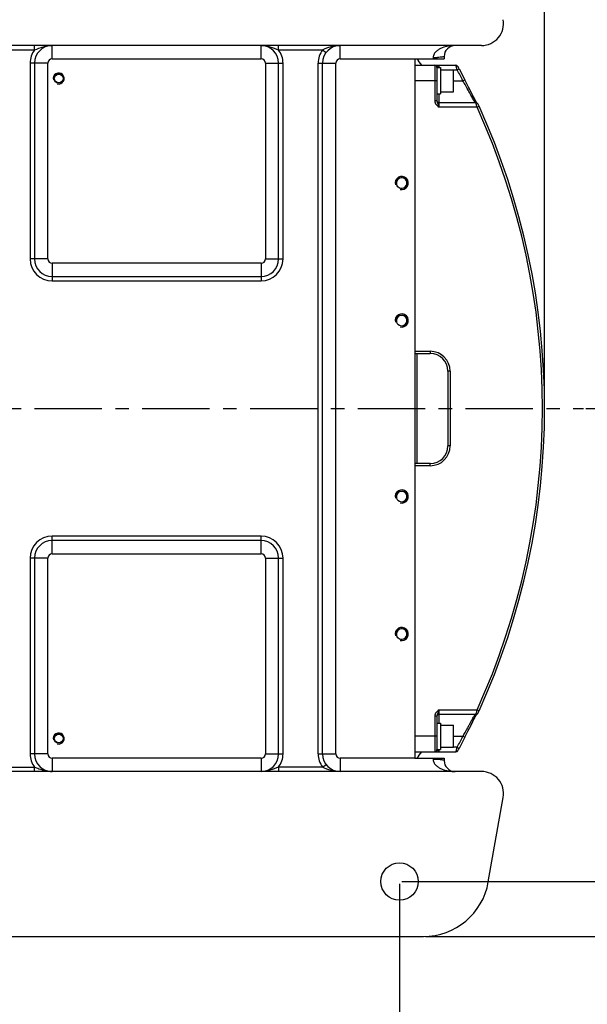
# Model space of a CAD drawing. Header units: millimetres. Extents: x 0 to 5902, y 0 to 4136.
# Tile 4 of 59: x 724 to 982, y 355 to 802. Entities that reach past the tile are written whole.
import ezdxf

# ---------------------------------------------------------------- set-up
doc = ezdxf.new("R2010")
doc.units = ezdxf.units.MM
doc.header["$LTSCALE"] = 81.675
doc.linetypes.add('CENTER', pattern=[0.6, 0.375, -0.075, 0.075, -0.075])
doc.layers.get('0').update_dxf_attribs({"linetype": 'CONTINUOUS'})
for name, color, linetype in [('010008340000_DXF_AXIS', 7, 'CONTINUOUS'), ('010008340000_DXF_DIMENSION', 7, 'CONTINUOUS'), ('010018320000DXF_CONTINUOUS_LINE', 7, 'CONTINUOUS'), ('010068320000DXF_CONTINUOUS_LINE', 7, 'CONTINUOUS'), ('010268320000DXF_CONTINUOUS_LINE', 7, 'CONTINUOUS'), ('B0205050086HDXF_CONTINUOUS_LINE', 7, 'CONTINUOUS'), ('B0205060106HDXF_CONTINUOUS_LINE', 7, 'CONTINUOUS'), ('B0205060206HDXF_CONTINUOUS_LINE', 7, 'CONTINUOUS'), ('B07010000602DXF_CONTINUOUS_LINE', 7, 'CONTINUOUS')]:
    doc.layers.add(name, color=color, linetype=linetype)
doc.styles.get("Standard").update_dxf_attribs({"font": 'txt', "width": 0.7})
doc.dimstyles.new('DIMSTYLE_1', dxfattribs={"dimtxt": 17.5, "dimasz": 15, "dimexe": 2, "dimexo": 0.2, "dimgap": 0.875, "dimtad": 1, "dimdsep": 46, "dimtxsty": 'Standard', "dimblk": '_FILLED', "dimblk1": '_FILLED', "dimblk2": '_FILLED', "dimcen": 0.09, "dimclrt": 5, "dimazin": 2, "dimtp": 0.01, "dimtm": 0.01, "dimtfac": 1, "dimtofl": 0, "dimtmove": 0, "dimatfit": 3, "dimldrblk": '_FILLED', "dimfxl": 0, "dimtolj": 1, "dimarcsym": 0})
doc.dimstyles.new('DIMSTYLE_3', dxfattribs={"dimtxt": 17.5, "dimasz": 15, "dimexe": 2, "dimexo": 0.2, "dimgap": 0.875, "dimtad": 0, "dimtih": 1, "dimtoh": 1, "dimdsep": 46, "dimtxsty": 'Standard', "dimblk": '_FILLED', "dimblk1": '_FILLED', "dimblk2": '_FILLED', "dimcen": 0.09, "dimclrt": 5, "dimazin": 2, "dimtp": 0.01, "dimtm": 0.01, "dimtfac": 1, "dimtofl": 0, "dimtmove": 0, "dimatfit": 3, "dimldrblk": '_FILLED', "dimfxl": 0, "dimtolj": 1, "dimarcsym": 0})
doc.dimstyles.new('DIMSTYLE_4', dxfattribs={"dimtxt": 17.5, "dimasz": 15, "dimexe": 2, "dimexo": 0.2, "dimgap": 0.875, "dimtad": 1, "dimdec": 1, "dimdsep": 46, "dimtxsty": 'Standard', "dimblk": '_FILLED', "dimblk1": '_FILLED', "dimblk2": '_FILLED', "dimcen": 0.09, "dimclrt": 5, "dimazin": 2, "dimtp": 0.01, "dimtm": 0.01, "dimtfac": 1, "dimtdec": 1, "dimtofl": 0, "dimtmove": 0, "dimatfit": 3, "dimldrblk": '_FILLED', "dimfxl": 0, "dimtolj": 1, "dimarcsym": 0})

# ---------------------------------------------------------------- blocks, each defined once
blk = doc.blocks.new('*D6')
at = {"layer": '010008340000_DXF_DIMENSION', "color": 2, "linetype": 'Continuous'}
blk.add_line((896.61, 409.43), (896.61, 328.66), dxfattribs=at)
blk = doc.blocks.new('_FILLED')
at = {"color": 0, "linetype": 'ByBlock'}
blk.add_solid([(0, 0), (-1, 0.117), (-1, -0.117)], dxfattribs=at)
blk = doc.blocks.new('*D7')
at = {"layer": '010008340000_DXF_DIMENSION', "color": 2, "linetype": 'Continuous'}
for p, q in [((897.61, 840.43), (1045.75, 840.43)), ((1035.75, 840.43), (1035.75, 732.93)), ((1035.75, 625.43), (1035.75, 732.93)), ((981.33, 625.43), (1045.75, 625.43))]:
    blk.add_line(p, q, dxfattribs=at)
at = {"layer": '010008340000_DXF_DIMENSION', "color": 2, "linetype": 'Continuous', "xscale": 15, "yscale": 15, "zscale": 15}
for p, rotation in [((1035.75, 840.43), 90), ((1035.75, 625.43), 270)]:
    blk.add_blockref('_FILLED', p, dxfattribs=dict(at, rotation=rotation))
blk = doc.blocks.new('*D8')
at = {"layer": '010008340000_DXF_DIMENSION', "color": 2, "linetype": 'Continuous'}
for p, q in [((981.33, 625.43), (1045.75, 625.43)), ((1035.75, 625.43), (1035.75, 517.93)), ((1035.75, 410.43), (1035.75, 517.93)), ((897.61, 410.43), (1045.75, 410.43))]:
    blk.add_line(p, q, dxfattribs=at)
at = {"layer": '010008340000_DXF_DIMENSION', "color": 2, "linetype": 'Continuous', "xscale": 15, "yscale": 15, "zscale": 15}
for p, rotation in [((1035.75, 625.43), 90), ((1035.75, 410.43), 270)]:
    blk.add_blockref('_FILLED', p, dxfattribs=dict(at, rotation=rotation))
blk = doc.blocks.new('*D9')
at = {"layer": '010008340000_DXF_DIMENSION', "color": 2, "linetype": 'Continuous'}
for p, q in [((908.43, 865.43), (1101.47, 865.43)), ((1091.47, 865.43), (1091.47, 625.43)), ((1091.47, 385.43), (1091.47, 625.43)), ((908.43, 385.43), (1101.47, 385.43))]:
    blk.add_line(p, q, dxfattribs=at)
at = {"layer": '010008340000_DXF_DIMENSION', "color": 2, "linetype": 'Continuous', "xscale": 15, "yscale": 15, "zscale": 15}
for p, rotation in [((1091.47, 865.43), 90), ((1091.47, 385.43), 270)]:
    blk.add_blockref('_FILLED', p, dxfattribs=dict(at, rotation=rotation))
blk = doc.blocks.new('*D10')
at = {"layer": '010008340000_DXF_DIMENSION', "color": 2, "linetype": 'Continuous'}
for p, q in [((316.61, 626.43), (316.61, 933.89)), ((962.57, 626.43), (962.57, 933.89)), ((316.61, 923.89), (639.59, 923.89)), ((962.57, 923.89), (639.59, 923.89))]:
    blk.add_line(p, q, dxfattribs=at)
at = {"layer": '010008340000_DXF_DIMENSION', "color": 2, "linetype": 'Continuous', "xscale": 15, "yscale": 15, "zscale": 15, "rotation": 180}
blk.add_blockref('_FILLED', (316.61, 923.89), dxfattribs=at)
at = {"layer": '010008340000_DXF_DIMENSION', "color": 2, "linetype": 'Continuous', "xscale": 15, "yscale": 15, "zscale": 15}
blk.add_blockref('_FILLED', (962.57, 923.89), dxfattribs=at)

msp = doc.modelspace()

# ---------------------------------------------------------------- linework, layer by layer
at = {"layer": '010008340000_DXF_AXIS', "color": 7, "linetype": 'CENTER'}
msp.add_line((681.606, 625.43), (980.333, 625.43), dxfattribs=at)
at = {"layer": '010018320000DXF_CONTINUOUS_LINE', "color": 7, "linetype": 'Continuous'}
for p, q in [((933.913, 790.43), (711.606, 790.43)), ((903.606, 784.43), (903.606, 466.43)), ((903.606, 784.43), (916.888, 784.43)), ((916.888, 785.429), (916.888, 784.43)), ((730.606, 782.43), (730.606, 693.43)), ((841.606, 693.43), (841.606, 782.43)), ((861.606, 468.43), (861.606, 782.43)), ((738.606, 685.43), (833.606, 685.43)), ((833.606, 565.43), (738.606, 565.43)), ((730.606, 557.43), (730.606, 468.43)), ((841.606, 468.43), (841.606, 557.43)), ((903.606, 466.43), (916.888, 466.43)), ((916.888, 466.43), (916.888, 465.43)), ((933.913, 460.43), (711.606, 460.43)), ((936.977, 410.22), (943.761, 448.693)), ((379.949, 385.43), (907.433, 385.43))]:
    msp.add_line(p, q, dxfattribs=at)
at = {"layer": '010018320000DXF_CONTINUOUS_LINE', "color": 9, "linetype": 'Continuous'}
for p, q in [((711.606, 788.43), (730.606, 788.43)), ((730.606, 788.43), (730.606, 790.43)), ((738.606, 784.43), (738.606, 790.43)), ((833.606, 784.43), (833.606, 790.43)), ((841.606, 788.43), (841.606, 790.43)), ((841.606, 788.43), (861.606, 788.43)), ((861.606, 788.43), (863.206, 787.23)), ((869.606, 784.43), (869.606, 790.43)), ((738.606, 784.43), (833.606, 784.43)), ((869.606, 784.43), (903.606, 784.43)), ((911.888, 784.975), (911.888, 784.43)), ((728.606, 782.43), (728.606, 693.43)), ((736.606, 782.43), (728.606, 782.43)), ((736.606, 693.43), (736.606, 782.43)), ((835.606, 782.43), (835.606, 693.43)), ((835.606, 782.43), (843.606, 782.43)), ((843.606, 693.43), (843.606, 782.43)), ((859.606, 468.43), (859.606, 782.43)), ((859.606, 782.43), (867.606, 782.43)), ((867.606, 468.43), (867.606, 782.43)), ((736.606, 693.43), (728.606, 693.43)), ((738.606, 691.43), (738.606, 683.43)), ((833.606, 691.43), (738.606, 691.43)), ((833.606, 691.43), (833.606, 683.43)), ((835.606, 693.43), (843.606, 693.43)), ((738.606, 683.43), (833.606, 683.43)), ((738.606, 559.43), (738.606, 567.43)), ((833.606, 567.43), (738.606, 567.43)), ((833.606, 559.43), (833.606, 567.43)), ((728.606, 557.43), (728.606, 468.43)), ((736.606, 557.43), (728.606, 557.43)), ((736.606, 468.43), (736.606, 557.43)), ((738.606, 559.43), (833.606, 559.43)), ((835.606, 557.43), (843.606, 557.43)), ((835.606, 557.43), (835.606, 468.43)), ((843.606, 468.43), (843.606, 557.43)), ((736.606, 468.43), (728.606, 468.43)), ((833.606, 466.43), (738.606, 466.43)), ((738.606, 466.43), (738.606, 460.43)), ((833.606, 466.43), (833.606, 460.43)), ((835.606, 468.43), (843.606, 468.43)), ((859.606, 468.43), (867.606, 468.43)), ((903.606, 466.43), (869.606, 466.43)), ((869.606, 466.43), (869.606, 460.43)), ((911.888, 466.43), (911.888, 465.884)), ((711.606, 462.43), (730.606, 462.43)), ((730.606, 460.43), (730.606, 462.43)), ((861.606, 462.43), (841.606, 462.43)), ((841.606, 462.43), (841.606, 460.43)), ((861.606, 462.43), (863.206, 463.63))]:
    msp.add_line(p, q, dxfattribs=at)
at = {"layer": '010018320000DXF_CONTINUOUS_LINE', "color": 7, "linetype": 'Continuous'}
for centre, radius in [((741.606, 775.43), 2.1), ((897.606, 727.93), 2.5), ((897.606, 665.43), 2.5), ((897.606, 585.43), 2.5), ((897.606, 522.93), 2.5), ((741.606, 475.43), 2.1), ((896.606, 410.43), 8.5)]:
    msp.add_circle(centre, radius, dxfattribs=at)
for centre, radius, start, end in [((933.913, 800.43), 10, 270, 10), ((738.606, 782.43), 8, 90, 180), ((833.606, 782.43), 8, 0, 90), ((869.606, 782.43), 8, 90, 180), ((921.888, 785.43), 5, 90, 180.00985), ((753.385, 665.43), 192.317, 37.13583, 38.22627), ((738.606, 693.43), 8, 180, 270), ((833.606, 693.43), 8, 270, 360), ((738.606, 557.43), 8, 90, 180), ((833.606, 557.43), 8, 0, 90), ((738.606, 468.43), 8, 180, 270), ((833.606, 468.43), 8, 270, 360), ((869.606, 468.43), 8, 180, 270), ((753.385, 585.43), 192.317, 321.77373, 322.86417), ((921.888, 465.43), 5, 179.99847, 270), ((933.913, 450.43), 10, 350, 90), ((907.433, 415.43), 30, 270, 350)]:
    msp.add_arc(centre, radius, start, end, dxfattribs=at)
at = {"layer": '010018320000DXF_CONTINUOUS_LINE', "color": 9, "linetype": 'Continuous'}
for centre, radius, start, end in [((738.606, 782.43), 10, 143.1301, 180), ((833.606, 782.43), 10, 0, 36.8699), ((869.606, 782.43), 10, 143.1301, 180), ((738.606, 782.43), 2, 90, 180), ((833.606, 782.43), 2, 0, 90), ((869.606, 782.43), 2, 90, 180), ((911.93, 835.583), 50.608, 269.95259, 272.11934), ((738.606, 693.43), 10, 180, 270), ((738.606, 693.43), 2, 180, 270), ((833.606, 693.43), 10, 270, 360), ((833.606, 693.43), 2, 270, 360), ((738.606, 557.43), 10, 90, 180), ((833.606, 557.43), 10, 0, 90), ((738.606, 557.43), 2, 90, 180), ((833.606, 557.43), 2, 0, 90), ((738.606, 468.43), 10, 180, 216.86989), ((738.606, 468.43), 2, 180, 270), ((833.606, 468.43), 2, 270, 360), ((833.606, 468.43), 10, 323.1301, 360), ((869.606, 468.43), 10, 180, 216.8699), ((869.606, 468.43), 2, 180, 270), ((911.929, 415.259), 50.625, 87.87948, 90.04572)]:
    msp.add_arc(centre, radius, start, end, dxfattribs=at)
at = {"layer": '010018320000DXF_CONTINUOUS_LINE', "color": 2, "linetype": 'Continuous'}
for centre, radius in [((741.606, 775.43), 2.5), ((897.606, 727.93), 3), ((897.606, 665.43), 3), ((897.606, 585.43), 3), ((897.606, 522.93), 3), ((741.606, 475.43), 2.5)]:
    msp.add_arc(centre, radius, 255, 195, dxfattribs=at)
at = {"layer": '010018320000DXF_CONTINUOUS_LINE', "color": 9, "linetype": 'Continuous'}
for points, knots in [([(730.606, 788.43), (731.924, 788.895), (734.477, 789.95), (737.243, 790.43), (738.606, 790.43)], [0, 0, 0, 0, 0.5064979, 1, 1, 1, 1]), ([(833.606, 790.43), (834.968, 790.43), (837.735, 789.95), (840.287, 788.895), (841.606, 788.43)], [0, 0, 0, 0, 0.4935022, 1, 1, 1, 1]), ([(861.606, 788.43), (862.773, 789.208), (865.463, 790.151), (868.234, 790.429), (869.606, 790.43)], [0, 0, 0, 0, 0.505639, 1, 1, 1, 1]), ([(921.888, 790.43), (920.888, 790.43), (918.88, 790.267), (916.43, 789.622), (914.587, 788.752), (913.3, 787.855), (912.222, 786.631), (911.888, 785.532), (911.888, 784.975)], [0, 0, 0, 0, 0.2425982, 0.4865597, 0.6101023, 0.7356135, 0.8648708, 1, 1, 1, 1]), ([(915.424, 785.108), (915.303, 785.097), (914.763, 785.053), (914.222, 785.025), (913.802, 785.01)], [0, 0, 0, 0, 0.2243418, 1, 1, 1, 1]), ([(916.888, 785.43), (916.888, 785.386), (916.725, 785.305), (916.463, 785.242), (915.989, 785.164), (915.631, 785.127), (915.424, 785.108)], [0, 0, 0, 0, 0.0859634, 0.2809829, 0.589201, 1, 1, 1, 1]), ([(911.888, 465.884), (911.888, 465.327), (912.223, 464.227), (913.301, 463.003), (914.588, 462.106), (916.431, 461.237), (918.881, 460.592), (920.889, 460.43), (921.888, 460.43)], [0, 0, 0, 0, 0.135285, 0.2645344, 0.3900179, 0.513536, 0.7574496, 1, 1, 1, 1]), ([(915.424, 465.751), (915.303, 465.762), (914.763, 465.806), (914.222, 465.834), (913.802, 465.849)], [0, 0, 0, 0, 0.2243388, 1, 1, 1, 1]), ([(916.888, 465.43), (916.888, 465.473), (916.725, 465.554), (916.463, 465.617), (915.99, 465.695), (915.631, 465.732), (915.424, 465.751)], [0, 0, 0, 0, 0.0859545, 0.2809732, 0.5891941, 1, 1, 1, 1]), ([(732.539, 461.721), (733.52, 461.362), (735.491, 460.692), (737.574, 460.429), (738.606, 460.43)], [0, 0, 0, 0, 0.5028968, 1, 1, 1, 1]), ([(841.606, 462.43), (840.287, 461.964), (837.735, 460.909), (834.968, 460.429), (833.606, 460.43)], [0, 0, 0, 0, 0.5064979, 1, 1, 1, 1]), ([(869.606, 460.43), (868.234, 460.43), (865.463, 460.708), (862.773, 461.651), (861.606, 462.43)], [0, 0, 0, 0, 0.4944195, 1, 1, 1, 1])]:
    msp.add_open_spline(points, degree=3, knots=knots, dxfattribs=at)
msp.add_open_spline([(730.606, 462.43), (731.253, 462.201), (731.895, 461.957), (732.539, 461.721)], degree=3, dxfattribs=at)
at = {"layer": '010068320000DXF_CONTINUOUS_LINE', "color": 7, "linetype": 'Continuous'}
for p, q in [((903.606, 781.43), (922.253, 781.43)), ((913.606, 780.43), (913.606, 765.258)), ((923.707, 779.896), (926.3, 774.881)), ((927.423, 772.659), (926.3, 774.881)), ((931.338, 764.43), (914.606, 764.43)), ((903.606, 650.43), (910.606, 650.43)), ((918.606, 642.43), (918.606, 608.43)), ((910.606, 600.43), (903.606, 600.43)), ((913.606, 485.601), (913.606, 470.43)), ((914.606, 486.43), (931.339, 486.43)), ((931.339, 486.43), (931.577, 486.458)), ((927.733, 478.814), (928.962, 481.248)), ((926.3, 475.978), (923.707, 470.963)), ((926.3, 475.978), (927.404, 478.162)), ((927.401, 478.156), (927.733, 478.814)), ((903.606, 469.43), (922.253, 469.43))]:
    msp.add_line(p, q, dxfattribs=at)
at = {"layer": '010068320000DXF_CONTINUOUS_LINE', "color": 9, "linetype": 'Continuous'}
for p, q in [((912.606, 781.43), (912.606, 765.258)), ((914.606, 780.43), (914.606, 781.43)), ((921.206, 779.43), (922.823, 779.43)), ((922.823, 779.43), (923.707, 779.896)), ((913.606, 774.43), (903.606, 774.43)), ((921.206, 774.43), (925.408, 774.43)), ((925.408, 774.43), (926.3, 774.881)), ((914.606, 762.43), (914.606, 768.43)), ((913.606, 765.258), (912.606, 765.258)), ((931.834, 762.43), (914.606, 762.43)), ((931.834, 762.43), (932.745, 762.844)), ((903.606, 651.43), (910.606, 651.43)), ((910.606, 651.43), (910.606, 650.43)), ((919.606, 642.43), (918.606, 642.43)), ((919.606, 642.43), (919.606, 608.43)), ((919.606, 608.43), (918.606, 608.43)), ((910.606, 599.43), (910.606, 600.43)), ((910.606, 599.43), (903.606, 599.43)), ((914.606, 488.43), (931.834, 488.43)), ((914.606, 482.43), (914.606, 488.43)), ((931.834, 488.43), (932.745, 488.015)), ((913.606, 485.601), (912.606, 485.601)), ((912.606, 485.601), (912.606, 469.43)), ((913.606, 476.43), (903.606, 476.43)), ((921.206, 476.429), (925.408, 476.429)), ((925.408, 476.43), (926.3, 475.978)), ((914.606, 469.43), (914.606, 470.43)), ((922.823, 471.43), (921.206, 471.43)), ((922.823, 471.43), (923.707, 470.963))]:
    msp.add_line(p, q, dxfattribs=at)
at = {"layer": '010068320000DXF_CONTINUOUS_LINE', "color": 7, "linetype": 'Continuous'}
for points in [[(923.707, 779.896), (923.611, 780.078), (923.478, 780.323), (923.358, 780.539), (923.257, 780.716), (923.175, 780.853), (923.106, 780.962), (923.02, 781.075), (922.882, 781.208), (922.694, 781.327), (922.464, 781.407), (922.253, 781.43)], [(929.077, 769.382), (928.384, 770.756), (928.016, 771.486), (927.421, 772.665)], [(931.287, 765.091), (931.123, 765.395), (930.939, 765.744), (930.733, 766.138), (930.506, 766.575), (930.259, 767.056), (929.992, 767.579), (929.705, 768.142), (929.4, 768.744), (929.077, 769.382)], [(931.542, 764.627), (931.426, 764.836), (931.287, 765.091)], [(932.745, 762.844), (932.673, 763.001), (932.561, 763.24), (932.46, 763.451), (932.372, 763.629), (932.3, 763.769), (932.24, 763.879), (932.175, 763.982), (932.074, 764.109), (931.928, 764.238), (931.738, 764.346), (931.517, 764.414), (931.338, 764.43)], [(931.698, 764.359), (931.64, 764.456), (931.542, 764.627)], [(931.577, 486.458), (931.833, 486.56), (932.034, 486.71), (932.166, 486.864), (932.237, 486.976), (932.298, 487.085), (932.37, 487.227), (932.459, 487.407), (932.561, 487.619), (932.671, 487.854), (932.745, 488.015)], [(928.962, 481.248), (929.508, 482.329), (929.763, 482.831), (930.005, 483.305), (930.233, 483.752), (930.448, 484.17), (930.648, 484.558), (930.834, 484.916), (931.006, 485.243), (931.164, 485.54)], [(931.164, 485.54), (931.306, 485.805), (931.434, 486.038)], [(931.434, 486.038), (931.547, 486.24), (931.644, 486.409), (931.703, 486.508)], [(922.253, 469.43), (922.484, 469.457), (922.738, 469.555), (922.936, 469.698), (923.064, 469.839), (923.135, 469.942), (923.203, 470.052), (923.287, 470.196), (923.389, 470.375), (923.503, 470.583), (923.627, 470.812), (923.707, 470.963)]]:
    msp.add_lwpolyline(points, dxfattribs=at)
for centre, radius, start, end in [((912.606, 780.43), 1, 0, 90), ((914.606, 765.43), 1, 189.70374, 270), ((631.106, 625.43), 331.464, 335.50788, 24.49212), ((910.606, 642.43), 8, 0, 90), ((910.606, 608.43), 8, 270, 360), ((914.606, 485.43), 1, 90, 170.29626), ((912.606, 470.43), 1, 270, 360)]:
    msp.add_arc(centre, radius, start, end, dxfattribs=at)
at = {"layer": '010068320000DXF_CONTINUOUS_LINE', "color": 9, "linetype": 'Continuous'}
for centre, radius, start, end in [((631.106, 625.43), 329.871, 26.85242, 27.82998), ((631.106, 625.43), 330.464, 335.50788, 24.49212), ((910.606, 642.43), 9, 0, 90), ((910.606, 608.43), 9, 270, 360), ((631.106, 625.43), 329.871, 332.17002, 333.14758)]:
    msp.add_arc(centre, radius, start, end, dxfattribs=at)
for points, knots in [([(914.606, 781.43), (914.509, 781.43), (914.289, 781.319), (914.039, 781.041), (913.813, 780.777), (913.66, 780.576), (913.606, 780.474), (913.606, 780.43)], [0, 0, 0, 0, 0.1987881, 0.4702486, 0.7769754, 0.9079264, 1, 1, 1, 1]), ([(922.823, 779.43), (922.756, 779.682), (922.658, 780.049), (922.529, 780.515), (922.446, 780.817), (922.371, 781.059), (922.323, 781.259), (922.273, 781.348), (922.268, 781.43), (922.253, 781.43)], [0, 0, 0, 0, 0.3760573, 0.5473617, 0.6989718, 0.8248554, 0.9196271, 0.9789326, 1, 1, 1, 1]), ([(926.723, 772.064), (926.615, 772.259), (926.176, 773.048), (925.738, 773.837), (925.408, 774.43)], [0, 0, 0, 0, 0.2477437, 1, 1, 1, 1]), ([(930.949, 764.647), (930.717, 764.975), (930.18, 765.89), (929.238, 767.535), (928.051, 769.672), (927.184, 771.234), (926.723, 772.064)], [0, 0, 0, 0, 0.1412517, 0.3721347, 0.6666174, 1, 1, 1, 1]), ([(912.606, 765.258), (912.606, 764.958), (912.729, 764.354), (913.368, 763.315), (914.115, 762.776), (914.606, 762.43)], [0, 0, 0, 0, 0.2495968, 0.4996963, 1, 1, 1, 1]), ([(913.606, 765.258), (913.606, 764.771), (914.104, 763.842), (914.436, 762.914), (914.606, 762.43)], [0, 0, 0, 0, 0.4863776, 1, 1, 1, 1]), ([(931.146, 764.43), (931.116, 764.43), (931.046, 764.523), (930.988, 764.591), (930.949, 764.647)], [0, 0, 0, 0, 0.3059103, 1, 1, 1, 1]), ([(931.834, 762.43), (931.777, 762.683), (931.692, 763.051), (931.58, 763.518), (931.508, 763.82), (931.442, 764.061), (931.401, 764.261), (931.355, 764.349), (931.353, 764.43), (931.338, 764.43)], [0, 0, 0, 0, 0.3775951, 0.5492327, 0.7007839, 0.8262723, 0.9204718, 0.9792421, 1, 1, 1, 1]), ([(914.606, 488.43), (914.115, 488.083), (913.368, 487.544), (912.729, 486.505), (912.606, 485.901), (912.606, 485.601)], [0, 0, 0, 0, 0.5003115, 0.7504068, 1, 1, 1, 1]), ([(914.606, 488.43), (914.438, 487.944), (914.103, 487.018), (913.606, 486.088), (913.606, 485.601)], [0, 0, 0, 0, 0.513666, 1, 1, 1, 1]), ([(931.447, 486.804), (931.474, 486.911), (931.609, 487.451), (931.735, 487.994), (931.834, 488.43)], [0, 0, 0, 0, 0.1984397, 1, 1, 1, 1]), ([(926.721, 478.792), (926.996, 479.287), (927.532, 480.253), (928.309, 481.653), (929.027, 482.94), (929.667, 484.077), (930.145, 484.911), (930.477, 485.47), (930.678, 485.801), (930.844, 486.061), (930.976, 486.257), (931.068, 486.366), (931.123, 486.43), (931.146, 486.43)], [0, 0, 0, 0, 0.1924407, 0.3750212, 0.5433883, 0.6926906, 0.817775, 0.8696171, 0.9134821, 0.9488281, 0.9751644, 0.9921713, 1, 1, 1, 1]), ([(931.339, 486.43), (931.348, 486.43), (931.351, 486.479), (931.38, 486.535), (931.408, 486.66), (931.433, 486.75), (931.447, 486.804)], [0, 0, 0, 0, 0.0696338, 0.2636673, 0.5767963, 1, 1, 1, 1]), ([(925.408, 476.429), (925.737, 477.021), (926.175, 477.809), (926.613, 478.596), (926.721, 478.792)], [0, 0, 0, 0, 0.7522491, 1, 1, 1, 1]), ([(913.606, 470.43), (913.606, 470.385), (913.66, 470.283), (913.813, 470.082), (914.039, 469.818), (914.29, 469.54), (914.509, 469.43), (914.606, 469.43)], [0, 0, 0, 0, 0.0920859, 0.2230625, 0.5298306, 0.8013964, 1, 1, 1, 1]), ([(922.253, 469.43), (922.268, 469.43), (922.273, 469.511), (922.324, 469.601), (922.372, 469.801), (922.446, 470.044), (922.529, 470.345), (922.658, 470.811), (922.756, 471.178), (922.823, 471.43)], [0, 0, 0, 0, 0.0213204, 0.0809155, 0.1758128, 0.3017843, 0.4533318, 0.6244865, 1, 1, 1, 1])]:
    msp.add_open_spline(points, degree=3, knots=knots, dxfattribs=at)
at = {"layer": '010068320000DXF_CONTINUOUS_LINE', "color": 7, "linetype": 'Continuous'}
for points, knots in [([(931.435, 764.812), (930.845, 765.885), (929.519, 768.508), (928.195, 771.13), (927.423, 772.659)], [0, 0, 0, 0, 0.4168188, 1, 1, 1, 1]), ([(931.724, 764.303), (931.702, 764.34), (931.604, 764.508), (931.509, 764.679), (931.435, 764.812)], [0, 0, 0, 0, 0.2188541, 1, 1, 1, 1]), ([(927.404, 478.162), (928.178, 479.697), (929.508, 482.328), (930.839, 484.961), (931.431, 486.039)], [0, 0, 0, 0, 0.582849, 1, 1, 1, 1]), ([(931.431, 486.039), (931.458, 486.088), (931.555, 486.264), (931.654, 486.439), (931.728, 486.563)], [0, 0, 0, 0, 0.2816819, 1, 1, 1, 1])]:
    msp.add_open_spline(points, degree=3, knots=knots, dxfattribs=at)
at = {"layer": '010268320000DXF_CONTINUOUS_LINE', "color": 7, "linetype": 'Continuous'}
msp.add_line((904.606, 600.43), (904.606, 650.43), dxfattribs=at)
at = {"layer": 'B0205050086HDXF_CONTINUOUS_LINE', "color": 7, "linetype": 'Continuous'}
for centre in [(741.606, 775.43), (741.606, 475.43)]:
    msp.add_circle(centre, 2, dxfattribs=at)
at = {"layer": 'B0205060106HDXF_CONTINUOUS_LINE', "color": 2, "linetype": 'Continuous'}
for centre in [(897.606, 727.93), (897.606, 665.43), (897.606, 585.43), (897.606, 522.93)]:
    msp.add_arc(centre, 2.4, 255, 195, dxfattribs=at)
at = {"layer": 'B0205060206HDXF_CONTINUOUS_LINE', "color": 7, "linetype": 'Continuous'}
for p, q in [((915.206, 779.43), (921.206, 779.43)), ((921.206, 769.43), (921.206, 779.43)), ((915.206, 769.43), (921.206, 769.43)), ((915.206, 481.43), (921.206, 481.43)), ((921.206, 471.43), (921.206, 481.43)), ((915.206, 471.43), (921.206, 471.43))]:
    msp.add_line(p, q, dxfattribs=at)
at = {"layer": 'B07010000602DXF_CONTINUOUS_LINE', "color": 7, "linetype": 'Continuous'}
for p, q in [((913.606, 780.43), (913.606, 774.43)), ((913.606, 780.43), (915.206, 780.43)), ((915.206, 780.43), (915.206, 768.43)), ((913.606, 768.43), (915.206, 768.43)), ((913.606, 482.43), (915.206, 482.43)), ((915.206, 482.43), (915.206, 470.43)), ((913.606, 476.43), (913.606, 470.43)), ((913.606, 470.43), (915.206, 470.43))]:
    msp.add_line(p, q, dxfattribs=at)

# ---------------------------------------------------------------- dimensions: what is measured, and where the dimension line sits
at = {"layer": '010008340000_DXF_DIMENSION', "color": 2, "linetype": 'Continuous'}
dim = msp.add_linear_dim(base=(962.57, 923.888), p1=(316.606, 626.23), p2=(962.57, 626.23), dimstyle='DIMSTYLE_4', dxfattribs=at)
dim.commit()
dim.dimension.update_dxf_attribs({"geometry": '*D10', "text_midpoint": (659.949, 923.888), "dimtype": 160})
for base, p1, p2, angle, picture, middle in [((1091.471, 385.43), (908.233, 865.43), (908.233, 385.43), 270, '*D9', (1091.471, 607.055)), ((1035.751, 840.43), (981.133, 625.43), (897.406, 840.43), 90, '*D7', (1035.751, 714.555)), ((1035.751, 410.43), (981.133, 625.43), (897.406, 410.43), 270, '*D8', (1035.751, 499.555))]:
    dim = msp.add_linear_dim(base=base, p1=p1, p2=p2, angle=angle, dimstyle='DIMSTYLE_1', dxfattribs=at)
    dim.commit()
    dim.dimension.update_dxf_attribs({"geometry": picture, "text_midpoint": middle, "dimtype": 160})
dim = msp.add_ordinate_dim(feature_location=(896.606, 409.43), offset=(0, -80.767), dtype=1, origin=(681.606, 410.43), dimstyle='DIMSTYLE_3', override={"dimgap": 4.374984, "dimtad": 1, "dimtih": 0, "dimtoh": 0}, dxfattribs=at)
dim.commit()
dim.dimension.update_dxf_attribs({"geometry": '*D6', "text_midpoint": (892.231, 283.163)})

doc.saveas('drawing.dxf')
